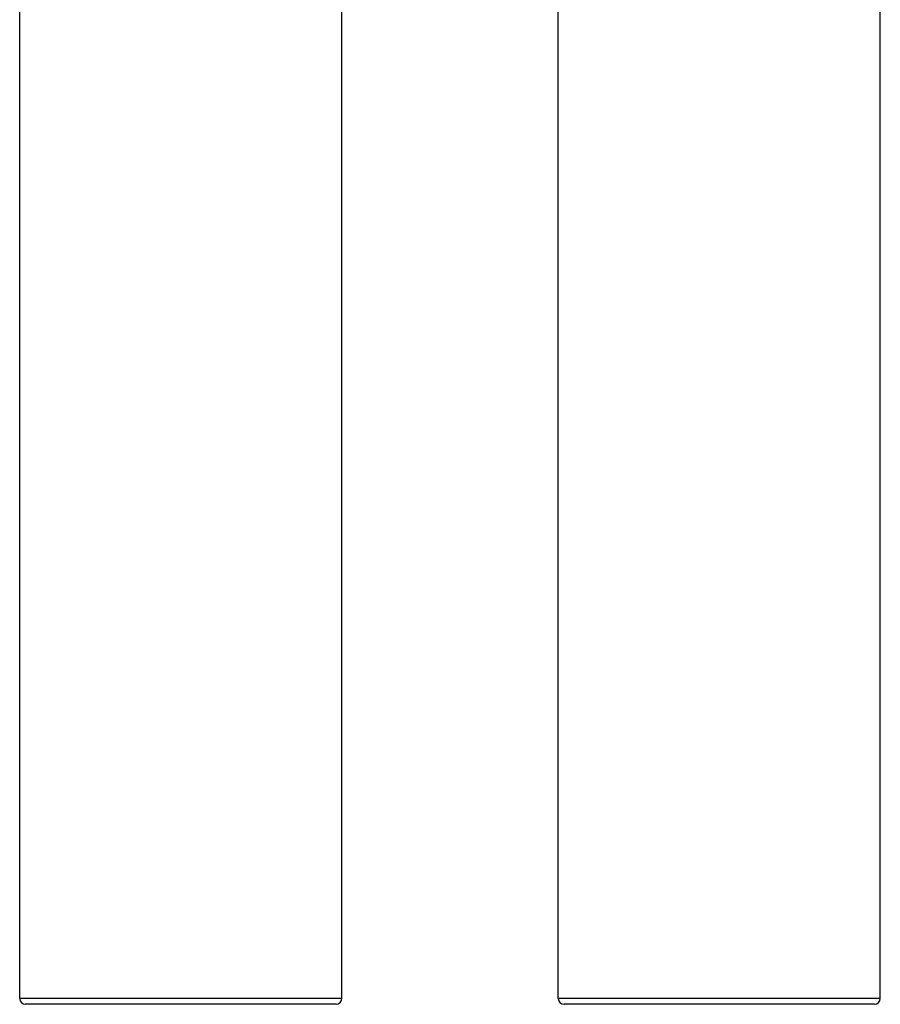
# Model space of a CAD drawing. Header units: millimetres. Extents: x -57 to 352, y -64 to 485.
# Tile 5 of 9: x 72 to 193, y 209 to 347. Entities that reach past the tile are written whole.
import ezdxf

# ---------------------------------------------------------------- set-up
doc = ezdxf.new("R2010")
doc.units = ezdxf.units.MM
doc.header["$LTSCALE"] = 23.1
doc.layers.get('0').update_dxf_attribs({"linetype": 'CONTINUOUS'})

msp = doc.modelspace()

# ---------------------------------------------------------------- linework, layer by layer
at = {"color": 7, "linetype": 'CONTINUOUS'}
for p, q in [((72.38, 210.09), (72.38, 449.74)), ((117.38, 210.09), (117.38, 449.74)), ((147.64, 210.09), (147.64, 449.74)), ((192.64, 210.09), (192.64, 395.95)), ((116.58, 209.29), (73.18, 209.29)), ((191.84, 209.29), (148.44, 209.29))]:
    msp.add_line(p, q, dxfattribs=at)
at = {"color": 9, "linetype": 'CONTINUOUS'}
for p, q in [((117.38, 210.09), (72.38, 210.09)), ((192.64, 210.09), (147.64, 210.09))]:
    msp.add_line(p, q, dxfattribs=at)
at = {"color": 7, "linetype": 'CONTINUOUS'}
for centre, start, end in [((73.18, 210.09), 180, 270), ((116.58, 210.09), 270, 360), ((148.44, 210.09), 180, 270), ((191.84, 210.09), 270, 360)]:
    msp.add_arc(centre, 0.8, start, end, dxfattribs=at)

doc.saveas('drawing.dxf')
